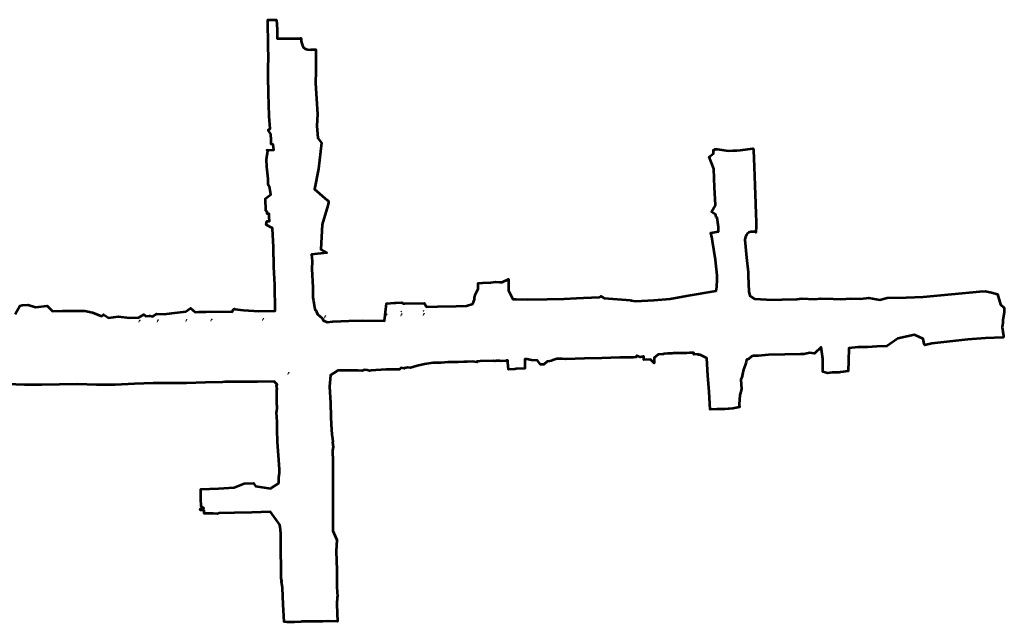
# Model space of a CAD drawing. Header units: feet. Extents: x 2474490 to 2485423, y 498989 to 501035.
# Tile 4 of 4: x 2482690 to 2485423, y 499361 to 501035. Entities that reach past the tile are written whole.
import ezdxf

# ---------------------------------------------------------------- set-up
doc = ezdxf.new("R2010")
doc.units = ezdxf.units.FT
doc.header["$MEASUREMENT"] = 0
doc.layers.add('SV_X_Terrain_Boundary_FB001', color=7, linetype='Continuous', lineweight=53, plot=False)
doc.layers.add('UT_P_Electric_Cells', color=1, linetype='Continuous')

# ---------------------------------------------------------------- blocks, each defined once
blk = doc.blocks.new('PPP')
at = {"lineweight": 0}
h = blk.add_hatch(color=256, dxfattribs=at)
edge = h.paths.add_edge_path()
edge.add_arc((0, 0), 0.065, 0, 360)
at = {"lineweight": 13}
for p, q in [((0.04, 0.16), (-0.04, -0.14)), ((0.03, 0.1), (0.09, 0.1)), ((0.04, 0.16), (0.09, 0.16))]:
    blk.add_line(p, q, dxfattribs=at)
at = {"lineweight": 13, "extrusion": (0, 0, -1)}
blk.add_arc((-0.09, 0.13), 0.0319, 88.8767, 271.1233, dxfattribs=at)
blk = doc.blocks.new('DM')
h = blk.add_hatch(color=256)
edge = h.paths.add_edge_path()
edge.add_arc((0, 0), 0.01, 0, 360)
blk.add_arc((0.04, 0), 0.04, 90, 270)

msp = doc.modelspace()

# ---------------------------------------------------------------- linework, layer by layer
at = {"layer": 'SV_X_Terrain_Boundary_FB001'}
msp.add_polyline3d([(2482676.8, 500216.8, 1051.8), (2482689.9, 500240, 1053.2), (2482689.9, 500240, 1053.2), (2482690.4, 500240.1, 1053.6), (2482690.4, 500240.1, 1053.6), (2482696.7, 500241.6, 1054.4), (2482696.7, 500241.6, 1054.4), (2482712.3, 500242.5, 1055), (2482712.3, 500242.5, 1055), (2482713.3, 500242.3, 1055.1), (2482713.3, 500242.3, 1055.1), (2482733.2, 500236.5, 1055.2), (2482733.2, 500236.5, 1055.2), (2482765.7, 500239.6, 1057.2), (2482765.7, 500239.6, 1057.2), (2482780.3, 500225.5, 1057.3), (2482780.3, 500225.5, 1057.3), (2482808.3, 500226.1, 1057.6), (2482808.3, 500226.1, 1057.6), (2482835, 500226.5, 1057.9), (2482835, 500226.5, 1057.9), (2482870.8, 500226.2, 1058.8), (2482870.8, 500226.2, 1058.8), (2482891.6, 500221.5, 1058.7), (2482891.6, 500221.5, 1058.7), (2482917, 500210.8, 1058.7), (2482917, 500210.8, 1058.7), (2482921.9, 500214.9, 1059.1), (2482921.9, 500214.9, 1059.1), (2482922, 500215.5, 1059.2), (2482922, 500215.5, 1059.2), (2482922.5, 500215.7, 1058.9), (2482922.5, 500215.7, 1058.9), (2482935.7, 500206.2, 1058.4), (2482935.7, 500206.2, 1058.4), (2482963.8, 500210.2, 1059.9), (2482963.8, 500210.2, 1059.9), (2482994, 500207, 1061), (2482994, 500207, 1061), (2483020.4, 500207.4, 1061.7), (2483020.4, 500207.4, 1061.7), (2483034.5, 500216, 1061.9), (2483034.5, 500216, 1061.9), (2483039.9, 500211.1, 1061.8), (2483039.9, 500211.1, 1061.8), (2483050.2, 500212.4, 1061.5), (2483050.2, 500212.4, 1061.5), (2483051, 500212.5, 1061.5), (2483051, 500212.5, 1061.5), (2483051.4, 500212, 1061.4), (2483051.4, 500212, 1061.4), (2483058.2, 500210.4, 1061.2), (2483058.2, 500210.4, 1061.2), (2483070.5, 500218, 1061.9), (2483070.5, 500218, 1061.9), (2483091.3, 500216.8, 1062.1), (2483091.3, 500216.8, 1062.1), (2483111.5, 500219.6, 1062.6), (2483111.5, 500219.6, 1062.6), (2483151.1, 500224, 1062.2), (2483151.1, 500224, 1062.2), (2483163.4, 500233.6, 1061.3), (2483163.4, 500233.6, 1061.3), (2483163.9, 500233.6, 1061), (2483163.9, 500233.6, 1061), (2483176.4, 500222.6, 1060.7), (2483176.4, 500222.6, 1060.7), (2483186.3, 500222.9, 1060.6), (2483186.3, 500222.9, 1060.6), (2483196.2, 500223.3, 1060.5), (2483196.2, 500223.3, 1060.5), (2483206.1, 500223.7, 1060.5), (2483206.1, 500223.7, 1060.5), (2483216.1, 500224, 1060.3), (2483216.1, 500224, 1060.3), (2483279.3, 500223, 1059.5), (2483279.3, 500223, 1059.5), (2483283.3, 500230.3, 1059.4), (2483283.3, 500230.3, 1059.4), (2483285.9, 500232, 1059.4), (2483285.9, 500232, 1059.4), (2483286.3, 500231.5, 1059.4), (2483286.3, 500231.5, 1059.4), (2483286.5, 500230.5, 1059.7), (2483286.5, 500230.5, 1059.7), (2483286.9, 500230.6, 1059.3), (2483286.9, 500230.6, 1059.3), (2483311.3, 500227.6, 1059.2), (2483311.3, 500227.6, 1059.2), (2483353.4, 500225.3, 1058.8), (2483353.4, 500225.3, 1058.8), (2483399.1, 500226.3, 1058.4), (2483399.1, 500226.3, 1058.4), (2483398.2, 500298.7, 1058.9), (2483398.2, 500298.7, 1058.9), (2483395.1, 500348.7, 1059.6), (2483395.1, 500348.7, 1059.6), (2483394, 500402.7, 1060), (2483394, 500402.7, 1060), (2483391.1, 500454.3, 1060.3), (2483391.1, 500454.3, 1060.3), (2483391.7, 500455.4, 1060.5), (2483391.7, 500455.4, 1060.5), (2483391.8, 500455.9, 1061.1), (2483391.8, 500455.9, 1061.1), (2483374.2, 500464.5, 1061.1), (2483374.2, 500464.5, 1061.1), (2483375.3, 500473.9, 1065.3), (2483375.3, 500473.9, 1065.3), (2483375.4, 500474.6, 1065.5), (2483375.4, 500474.6, 1065.5), (2483375.3, 500475.3, 1065), (2483375.3, 500475.3, 1065), (2483382.6, 500475.5, 1065.2), (2483382.6, 500475.5, 1065.2), (2483382.2, 500487.4, 1065.1), (2483382.2, 500487.4, 1065.1), (2483382.1, 500495.2, 1065.1), (2483382.1, 500495.2, 1065.1), (2483376.5, 500495.1, 1065.1), (2483376.5, 500495.1, 1065.1), (2483376.4, 500500.8, 1065.1), (2483376.4, 500500.8, 1065.1), (2483373.2, 500503.8, 1065), (2483373.2, 500503.8, 1065), (2483372.2, 500537.8, 1064.6), (2483372.2, 500537.8, 1064.6), (2483386.5, 500549, 1063.5), (2483386.5, 500549, 1063.5), (2483382.7, 500571.4, 1063.9), (2483382.7, 500571.4, 1063.9), (2483381.4, 500573.3, 1064.1), (2483381.4, 500573.3, 1064.1), (2483380.2, 500576, 1064.3), (2483380.2, 500576, 1064.3), (2483379.5, 500578.7, 1064.5), (2483379.5, 500578.7, 1064.5), (2483379.2, 500581.7, 1064.6), (2483379.2, 500581.7, 1064.6), (2483379, 500592.2, 1065.1), (2483379, 500592.2, 1065.1), (2483375.8, 500626.4, 1065), (2483375.8, 500626.4, 1065), (2483374.9, 500646.5, 1064.9), (2483374.9, 500646.5, 1064.9), (2483378.5, 500671.1, 1065.2), (2483378.5, 500671.1, 1065.2), (2483378.5, 500671.7, 1065.6), (2483378.5, 500671.7, 1065.6), (2483375.9, 500672.4, 1065.4), (2483375.9, 500672.4, 1065.4), (2483394.8, 500672.8, 1065.2), (2483394.8, 500672.8, 1065.2), (2483393.6, 500687.8, 1062.5), (2483393.6, 500687.8, 1062.5), (2483388, 500688.5, 1062), (2483388, 500688.5, 1062), (2483387.5, 500700.8, 1061.9), (2483387.5, 500700.8, 1061.9), (2483387, 500716.3, 1061.9), (2483387, 500716.3, 1061.9), (2483379.5, 500728, 1064.7), (2483379.5, 500728, 1064.7), (2483380.5, 500728.9, 1064.9), (2483380.5, 500728.9, 1064.9), (2483380.5, 500729.5, 1064.6), (2483380.5, 500729.5, 1064.6), (2483384.5, 500731.4, 1064.6), (2483384.5, 500731.4, 1064.6), (2483382.2, 500766.9, 1064.6), (2483382.2, 500766.9, 1064.6), (2483380.4, 500829.3, 1065), (2483380.4, 500829.3, 1065), (2483379.6, 500877, 1064.8), (2483379.6, 500877, 1064.8), (2483379.1, 500900.9, 1064.9), (2483379.1, 500900.9, 1064.9), (2483380.6, 500929.3, 1064.9), (2483380.6, 500929.3, 1064.9), (2483379.3, 500960.1, 1065.5), (2483379.3, 500960.1, 1065.5), (2483378.6, 501034.1, 1066), (2483378.6, 501034.1, 1066), (2483401.1, 501034.6, 1065.9), (2483401.1, 501034.6, 1065.9), (2483402.4, 501034.4, 1065.8), (2483402.4, 501034.4, 1065.8), (2483402.9, 501033.7, 1065.7), (2483402.9, 501033.7, 1065.7), (2483403.9, 501008.1, 1065.5), (2483403.9, 501008.1, 1065.5), (2483404.5, 500982.1, 1065.3), (2483404.5, 500982.1, 1065.3), (2483468, 500982.6, 1063.9), (2483468, 500982.6, 1063.9), (2483470, 500982.9, 1063.7), (2483470, 500982.9, 1063.7), (2483470.5, 500982, 1064.3), (2483470.5, 500982, 1064.3), (2483470.8, 500976.1, 1064.2), (2483470.8, 500976.1, 1064.2), (2483471.8, 500971, 1064.1), (2483471.8, 500971, 1064.1), (2483471.8, 500970.9, 1064.1), (2483471.8, 500970.9, 1064.1), (2483474.9, 500962.5, 1063.9), (2483474.9, 500962.5, 1063.9), (2483477.7, 500957.5, 1063.7), (2483477.7, 500957.5, 1063.7), (2483480.8, 500954.9, 1063.3), (2483480.8, 500954.9, 1063.3), (2483484.5, 500952.9, 1062.9), (2483484.5, 500952.9, 1062.9), (2483489.6, 500951.8, 1062.4), (2483489.6, 500951.8, 1062.4), (2483498.4, 500951.3, 1061.5), (2483498.4, 500951.3, 1061.5), (2483498.5, 500951.4, 1061.5), (2483498.5, 500951.4, 1061.5), (2483500.1, 500951.4, 1061.6), (2483500.1, 500951.4, 1061.6), (2483503.4, 500951.5, 1061.4), (2483503.4, 500951.5, 1061.4), (2483512.1, 500951.6, 1061), (2483512.1, 500951.6, 1061), (2483512.1, 500951.6, 1061), (2483512.1, 500951.6, 1061), (2483512.1, 500951.1, 1060.6), (2483512.1, 500951.1, 1060.6), (2483512, 500891.5, 1058.9), (2483512, 500891.5, 1058.9), (2483511, 500858.1, 1058.6), (2483511, 500858.1, 1058.6), (2483513.6, 500814.4, 1058.5), (2483513.6, 500814.4, 1058.5), (2483516.6, 500772, 1058.3), (2483516.6, 500772, 1058.3), (2483514.3, 500740, 1059.1), (2483514.3, 500740, 1059.1), (2483517.3, 500705.3, 1059.1), (2483517.3, 500705.3, 1059.1), (2483527.2, 500692.4, 1058.8), (2483527.2, 500692.4, 1058.8), (2483518.8, 500620.3, 1060.9), (2483518.8, 500620.3, 1060.9), (2483507.6, 500564.3, 1061.1), (2483507.6, 500564.3, 1061.1), (2483542.7, 500533.4, 1059.4), (2483542.7, 500533.4, 1059.4), (2483545.1, 500532.1, 1059.2), (2483545.1, 500532.1, 1059.2), (2483546.6, 500530.2, 1059), (2483546.6, 500530.2, 1059), (2483546.6, 500527, 1058.8), (2483546.6, 500527, 1058.8), (2483545.7, 500522.7, 1058), (2483545.7, 500522.7, 1058), (2483545.5, 500522.1, 1057.7), (2483545.5, 500522.1, 1057.7), (2483545.1, 500518.3, 1057.6), (2483545.1, 500518.3, 1057.6), (2483528.8, 500465.6, 1057.5), (2483528.8, 500465.6, 1057.5), (2483525.8, 500396, 1057.5), (2483525.8, 500396, 1057.5), (2483541.8, 500387.5, 1056.9), (2483541.8, 500387.5, 1056.9), (2483541.9, 500386.9, 1057.2), (2483541.9, 500386.9, 1057.2), (2483499.7, 500382.2, 1058.2), (2483499.7, 500382.2, 1058.2), (2483501.6, 500363.8, 1057.5), (2483501.6, 500363.8, 1057.5), (2483500.8, 500343.1, 1057), (2483500.8, 500343.1, 1057), (2483503.6, 500290.9, 1056.7), (2483503.6, 500290.9, 1056.7), (2483503.4, 500263.2, 1056.8), (2483503.4, 500263.2, 1056.8), (2483505, 500253.4, 1056.6), (2483505, 500253.4, 1056.6), (2483508.2, 500235.4, 1056), (2483508.2, 500235.4, 1056), (2483509.9, 500228.3, 1055.8), (2483509.9, 500228.3, 1055.8), (2483511.8, 500228.3, 1055.9), (2483511.8, 500228.3, 1055.9), (2483513.2, 500222.9, 1055.7), (2483513.2, 500222.9, 1055.7), (2483516.3, 500216.5, 1055.9), (2483516.3, 500216.5, 1055.9), (2483529, 500205.9, 1056), (2483529, 500205.9, 1056), (2483533.2, 500198.4, 1055.4), (2483533.2, 500198.4, 1055.4), (2483534.8, 500198.2, 1055.2), (2483534.8, 500198.2, 1055.2), (2483542.7, 500194.8, 1055.1), (2483542.7, 500194.8, 1055.1), (2483559.3, 500196.6, 1055.1), (2483559.3, 500196.6, 1055.1), (2483602.9, 500198.4, 1054.5), (2483602.9, 500198.4, 1054.5), (2483641.1, 500199.3, 1053.8), (2483641.1, 500199.3, 1053.8), (2483702.5, 500198, 1052.3), (2483702.5, 500198, 1052.3), (2483708.1, 500246.7, 1054.3), (2483708.1, 500246.7, 1054.3), (2483729.8, 500247.8, 1053.7), (2483729.8, 500247.8, 1053.7), (2483731.9, 500248, 1053.8), (2483731.9, 500248, 1053.8), (2483732.4, 500248.1, 1053.3), (2483732.4, 500248.1, 1053.3), (2483733.8, 500248.6, 1053.3), (2483733.8, 500248.6, 1053.3), (2483749.3, 500248.9, 1053.4), (2483749.3, 500248.9, 1053.4), (2483754, 500246.7, 1053.3), (2483754, 500246.7, 1053.3), (2483759, 500246.3, 1053.2), (2483759, 500246.3, 1053.2), (2483812.8, 500247.2, 1054.8), (2483812.8, 500247.2, 1054.8), (2483819.2, 500237.2, 1052.3), (2483819.2, 500237.2, 1052.3), (2483849, 500237.8, 1052.8), (2483849, 500237.8, 1052.8), (2483901.2, 500238.8, 1052.9), (2483901.2, 500238.8, 1052.9), (2483930.3, 500239.5, 1052.4), (2483930.3, 500239.5, 1052.4), (2483947.2, 500245.8, 1052.7), (2483947.2, 500245.8, 1052.7), (2483952, 500257.3, 1053), (2483952, 500257.3, 1053), (2483951.9, 500262.8, 1053.1), (2483951.9, 500262.8, 1053.1), (2483954.7, 500272, 1053.3), (2483954.7, 500272, 1053.3), (2483958.5, 500279.6, 1053.4), (2483958.5, 500279.6, 1053.4), (2483962.1, 500287, 1053.6), (2483962.1, 500287, 1053.6), (2483962.4, 500291.9, 1053.7), (2483962.4, 500291.9, 1053.7), (2483962.2, 500302.9, 1053.8), (2483962.2, 500302.9, 1053.8), (2483962.8, 500302.9, 1054.4), (2483962.8, 500302.9, 1054.4), (2483974.9, 500304.2, 1053.5), (2483974.9, 500304.2, 1053.5), (2483975.5, 500304.2, 1053), (2483975.5, 500304.2, 1053), (2483997.2, 500305, 1053), (2483997.2, 500305, 1053), (2484011.1, 500306.5, 1053), (2484011.1, 500306.5, 1053), (2484011.7, 500306.4, 1053.5), (2484011.7, 500306.4, 1053.5), (2484021.7, 500305.7, 1053.4), (2484021.7, 500305.7, 1053.4), (2484028, 500305.7, 1054.2), (2484028, 500305.7, 1054.2), (2484028.6, 500305.7, 1053.7), (2484028.6, 500305.7, 1053.7), (2484046.6, 500314.3, 1053.3), (2484046.6, 500314.3, 1053.3), (2484046.9, 500282.9, 1053.2), (2484046.9, 500282.9, 1053.2), (2484058.4, 500258.3, 1052.9), (2484058.4, 500258.3, 1052.9), (2484067.5, 500258.2, 1053.1), (2484067.5, 500258.2, 1053.1), (2484098.4, 500257.2, 1053.6), (2484098.4, 500257.2, 1053.6), (2484153.6, 500258.2, 1054), (2484153.6, 500258.2, 1054), (2484200.6, 500259.3, 1053.9), (2484200.6, 500259.3, 1053.9), (2484235.7, 500261.6, 1054.7), (2484235.7, 500261.6, 1054.7), (2484254.9, 500261.9, 1054.9), (2484254.9, 500261.9, 1054.9), (2484298.9, 500263.6, 1054.7), (2484298.9, 500263.6, 1054.7), (2484302.9, 500266.5, 1054.6), (2484302.9, 500266.5, 1054.6), (2484312.3, 500261.6, 1054.8), (2484312.3, 500261.6, 1054.8), (2484385.6, 500255.3, 1055.2), (2484385.6, 500255.3, 1055.2), (2484387.2, 500255.2, 1055.2), (2484387.2, 500255.2, 1055.2), (2484399.3, 500253.3, 1055), (2484399.3, 500253.3, 1055), (2484449.7, 500255.3, 1054.9), (2484449.7, 500255.3, 1054.9), (2484495.7, 500259.7, 1054.9), (2484495.7, 500259.7, 1054.9), (2484540.9, 500267.6, 1054.4), (2484540.9, 500267.6, 1054.4), (2484622.7, 500281.3, 1054.5), (2484622.7, 500281.3, 1054.5), (2484624.9, 500292.8, 1054.7), (2484624.9, 500292.8, 1054.7), (2484625.8, 500312.7, 1054.9), (2484625.8, 500312.7, 1054.9), (2484625.4, 500323, 1054.7), (2484625.4, 500323, 1054.7), (2484625.3, 500323.8, 1054.7), (2484625.3, 500323.8, 1054.7), (2484620.8, 500367.7, 1054.5), (2484620.8, 500367.7, 1054.5), (2484613.1, 500419.8, 1055.3), (2484613.1, 500419.8, 1055.3), (2484611.2, 500431.8, 1055.4), (2484611.2, 500431.8, 1055.4), (2484608.1, 500441.8, 1055.4), (2484608.1, 500441.8, 1055.4), (2484608, 500442.3, 1055.4), (2484608, 500442.3, 1055.4), (2484608.1, 500442.4, 1055.4), (2484608.1, 500442.4, 1055.4), (2484629.6, 500446, 1055.3), (2484629.6, 500446, 1055.3), (2484629.3, 500455.9, 1055.1), (2484629.3, 500455.9, 1055.1), (2484629.2, 500458.1, 1055), (2484629.2, 500458.1, 1055), (2484626.2, 500484.6, 1055.1), (2484626.2, 500484.6, 1055.1), (2484622.9, 500484.9, 1055.1), (2484622.9, 500484.9, 1055.1), (2484622.8, 500485.5, 1055.6), (2484622.8, 500485.5, 1055.6), (2484622.4, 500491.8, 1055.6), (2484622.4, 500491.8, 1055.6), (2484622.3, 500492.4, 1055.3), (2484622.3, 500492.4, 1055.3), (2484609.6, 500501, 1055.4), (2484609.6, 500501, 1055.4), (2484621, 500520, 1055.9), (2484621, 500520, 1055.9), (2484618.4, 500568.9, 1056.6), (2484618.4, 500568.9, 1056.6), (2484616.5, 500620.3, 1057.3), (2484616.5, 500620.3, 1057.3), (2484603.3, 500653.7, 1058), (2484603.3, 500653.7, 1058), (2484615.5, 500663.1, 1057.8), (2484615.5, 500663.1, 1057.8), (2484615.4, 500663.7, 1058.4), (2484615.4, 500663.7, 1058.4), (2484615.2, 500671.6, 1058.5), (2484615.2, 500671.6, 1058.5), (2484614.9, 500672.2, 1058), (2484614.9, 500672.2, 1058), (2484618.8, 500672.5, 1057.9), (2484618.8, 500672.5, 1057.9), (2484618.9, 500674.7, 1057.9), (2484618.9, 500674.7, 1057.9), (2484626.1, 500674.8, 1057.6), (2484626.1, 500674.8, 1057.6), (2484657.2, 500670.6, 1056.6), (2484657.2, 500670.6, 1056.6), (2484669.1, 500671.2, 1056.8), (2484669.1, 500671.2, 1056.8), (2484680.8, 500671.4, 1056.6), (2484680.8, 500671.4, 1056.6), (2484690.5, 500672.4, 1056.4), (2484690.5, 500672.4, 1056.4), (2484725.2, 500676.5, 1057.3), (2484725.2, 500676.5, 1057.3), (2484725.7, 500676, 1057.4), (2484725.7, 500676, 1057.4), (2484726.1, 500675.5, 1057.3), (2484726.1, 500675.5, 1057.3), (2484726.3, 500672.6, 1057.3), (2484726.3, 500672.6, 1057.3), (2484728.3, 500625.6, 1056.7), (2484728.3, 500625.6, 1056.7), (2484730.3, 500574.5, 1056.3), (2484730.3, 500574.5, 1056.3), (2484732.2, 500524.2, 1055.6), (2484732.2, 500524.2, 1055.6), (2484732.4, 500511.7, 1055.4), (2484732.4, 500511.7, 1055.4), (2484732.9, 500506.6, 1055.3), (2484732.9, 500506.6, 1055.3), (2484733.4, 500490.1, 1055.1), (2484733.4, 500490.1, 1055.1), (2484733.8, 500478.4, 1055.3), (2484733.8, 500478.4, 1055.3), (2484734.4, 500460.4, 1055.5), (2484734.4, 500460.4, 1055.5), (2484733.2, 500443.4, 1055.5), (2484733.2, 500443.4, 1055.5), (2484732.7, 500443.3, 1055.8), (2484732.7, 500443.3, 1055.8), (2484731.7, 500445, 1055.5), (2484731.7, 500445, 1055.5), (2484730.1, 500445.5, 1055.5), (2484730.1, 500445.5, 1055.5), (2484719.3, 500445.4, 1055.3), (2484719.3, 500445.4, 1055.3), (2484713.8, 500443.4, 1055), (2484713.8, 500443.4, 1055), (2484709.3, 500440, 1054.7), (2484709.3, 500440, 1054.7), (2484707.1, 500437.5, 1054.6), (2484707.1, 500437.5, 1054.6), (2484704.1, 500431.9, 1054.4), (2484704.1, 500431.9, 1054.4), (2484703.1, 500427.4, 1054.4), (2484703.1, 500427.4, 1054.4), (2484702.9, 500424.3, 1054.3), (2484702.9, 500424.3, 1054.3), (2484703, 500423.1, 1054.4), (2484703, 500423.1, 1054.4), (2484707.6, 500374.6, 1054.2), (2484707.6, 500374.6, 1054.2), (2484711.8, 500333.7, 1054.1), (2484711.8, 500333.7, 1054.1), (2484712.2, 500323.5, 1054), (2484712.2, 500323.5, 1054), (2484713.6, 500279.8, 1053.6), (2484713.6, 500279.8, 1053.6), (2484716.2, 500267.6, 1053.6), (2484716.2, 500267.6, 1053.6), (2484729.8, 500259.4, 1054.1), (2484729.8, 500259.4, 1054.1), (2484762.3, 500257.6, 1054.5), (2484762.3, 500257.6, 1054.5), (2484799.3, 500257, 1054.8), (2484799.3, 500257, 1054.8), (2484805.8, 500257.5, 1054.1), (2484805.8, 500257.5, 1054.1), (2484847.4, 500258, 1054.8), (2484847.4, 500258, 1054.8), (2484860.4, 500260.1, 1054.3), (2484860.4, 500260.1, 1054.3), (2484897.3, 500258.5, 1055.1), (2484897.3, 500258.5, 1055.1), (2484912.8, 500260.2, 1054.6), (2484912.8, 500260.2, 1054.6), (2484947.5, 500259.1, 1054.7), (2484947.5, 500259.1, 1054.7), (2484969.5, 500258.9, 1054.8), (2484969.5, 500258.9, 1054.8), (2484996.4, 500260.7, 1054.2), (2484996.4, 500260.7, 1054.2), (2485023.4, 500259.4, 1054.5), (2485023.4, 500259.4, 1054.5), (2485047.2, 500261.7, 1052.9), (2485047.2, 500261.7, 1052.9), (2485077.3, 500256.4, 1054.6), (2485077.3, 500256.4, 1054.6), (2485098, 500262.1, 1054.5), (2485098, 500262.1, 1054.5), (2485150.2, 500263.5, 1055.8), (2485150.2, 500263.5, 1055.8), (2485197.6, 500265.3, 1056.9), (2485197.6, 500265.3, 1056.9), (2485355.1, 500279.4, 1059.1), (2485355.1, 500279.4, 1059.1), (2485369.8, 500280.6, 1059.4), (2485369.8, 500280.6, 1059.4), (2485387.4, 500277.3, 1059.7), (2485387.4, 500277.3, 1059.7), (2485403.6, 500272.2, 1059.9), (2485403.6, 500272.2, 1059.9), (2485411.9, 500243.7, 1060.7), (2485411.9, 500243.7, 1060.7), (2485422.8, 500234.4, 1060.9), (2485422.8, 500234.4, 1060.9), (2485422.5, 500222.7, 1061.1), (2485422.5, 500222.7, 1061.1), (2485418.4, 500198.8, 1061.4), (2485418.4, 500198.8, 1061.4), (2485418.7, 500195.6, 1061.4), (2485418.7, 500195.6, 1061.4), (2485419.1, 500192.4, 1061.4), (2485419.1, 500192.4, 1061.4), (2485416.7, 500180.3, 1061.2), (2485416.7, 500180.3, 1061.2), (2485420.8, 500156.4, 1060.9), (2485420.8, 500156.4, 1060.9), (2485419.6, 500151.6, 1060.9), (2485419.6, 500151.6, 1060.9), (2485371, 500149.7, 1060.1), (2485371, 500149.7, 1060.1), (2485321.4, 500146.3, 1059.1), (2485321.4, 500146.3, 1059.1), (2485271.2, 500141.3, 1058.2), (2485271.2, 500141.3, 1058.2), (2485271.2, 500141.3, 1058.2), (2485271.2, 500141.3, 1058.2), (2485221.5, 500134.9, 1057.1), (2485221.5, 500134.9, 1057.1), (2485202.6, 500131.1, 1056.5), (2485202.6, 500131.1, 1056.5), (2485200.7, 500134.8, 1056.7), (2485200.7, 500134.8, 1056.7), (2485197.6, 500148.3, 1057.3), (2485197.6, 500148.3, 1057.3), (2485173.4, 500159.4, 1055.7), (2485173.4, 500159.4, 1055.7), (2485127.6, 500148.8, 1054.9), (2485127.6, 500148.8, 1054.9), (2485096.7, 500128.1, 1054.9), (2485096.7, 500128.1, 1054.9), (2485069, 500127.2, 1053.1), (2485069, 500127.2, 1053.1), (2485043.2, 500125.3, 1053.2), (2485043.2, 500125.3, 1053.2), (2485017.3, 500124.9, 1053.2), (2485017.3, 500124.9, 1053.2), (2484991.4, 500122.7, 1053.2), (2484991.4, 500122.7, 1053.2), (2484990.7, 500087.4, 1051.3), (2484990.7, 500087.4, 1051.3), (2484989.1, 500058.7, 1050.2), (2484989.1, 500058.7, 1050.2), (2484967.8, 500055.4, 1052.4), (2484967.8, 500055.4, 1052.4), (2484964.8, 500055.1, 1052.5), (2484964.8, 500055.1, 1052.5), (2484949.9, 500054.6, 1052.6), (2484949.9, 500054.6, 1052.6), (2484945.2, 500054.7, 1052.5), (2484945.2, 500054.7, 1052.5), (2484931.8, 500052.6, 1052.5), (2484931.8, 500052.6, 1052.5), (2484918.8, 500056.5, 1052.3), (2484918.8, 500056.5, 1052.3), (2484918.8, 500093, 1053), (2484918.8, 500093, 1053), (2484914.7, 500125.2, 1053.6), (2484914.7, 500125.2, 1053.6), (2484895.5, 500107.5, 1054.2), (2484895.5, 500107.5, 1054.2), (2484883.3, 500109.6, 1052.8), (2484883.3, 500109.6, 1052.8), (2484866.1, 500105.6, 1052.4), (2484866.1, 500105.6, 1052.4), (2484857.2, 500105.5, 1052.4), (2484857.2, 500105.5, 1052.4), (2484813.7, 500104.8, 1052.4), (2484813.7, 500104.8, 1052.4), (2484768.3, 500103.5, 1052.1), (2484768.3, 500103.5, 1052.1), (2484740.3, 500100.9, 1051.7), (2484740.3, 500100.9, 1051.7), (2484731.3, 500100.8, 1051.8), (2484731.3, 500100.8, 1051.8), (2484727, 500101, 1051.9), (2484727, 500101, 1051.9), (2484721.2, 500099, 1051.9), (2484721.2, 500099, 1051.9), (2484713.8, 500092.7, 1052), (2484713.8, 500092.7, 1052), (2484707.1, 500090.4, 1052.1), (2484707.1, 500090.4, 1052.1), (2484706.5, 500083.8, 1052.2), (2484706.5, 500083.8, 1052.2), (2484703.3, 500075.5, 1052.3), (2484703.3, 500075.5, 1052.3), (2484699.2, 500063, 1052.2), (2484699.2, 500063, 1052.2), (2484695.9, 500049.9, 1052.3), (2484695.9, 500049.9, 1052.3), (2484693.9, 500041.2, 1052.2), (2484693.9, 500041.2, 1052.2), (2484691.5, 500035, 1052.3), (2484691.5, 500035, 1052.3), (2484693.6, 500008.5, 1051.7), (2484693.6, 500008.5, 1051.7), (2484688.9, 499991.5, 1051.7), (2484688.9, 499991.5, 1051.7), (2484687.1, 499967.1, 1051.4), (2484687.1, 499967.1, 1051.4), (2484687.6, 499958.2, 1051.5), (2484687.6, 499958.2, 1051.5), (2484669.5, 499954.8, 1052.2), (2484669.5, 499954.8, 1052.2), (2484669, 499954.7, 1052.7), (2484669, 499954.7, 1052.7), (2484659.5, 499953.8, 1053.5), (2484659.5, 499953.8, 1053.5), (2484658.9, 499953.9, 1052.8), (2484658.9, 499953.9, 1052.8), (2484656.7, 499953.8, 1053), (2484656.7, 499953.8, 1053), (2484646.8, 499953.2, 1053.4), (2484646.8, 499953.2, 1053.4), (2484636.4, 499953.4, 1053.1), (2484636.4, 499953.4, 1053.1), (2484634.6, 499953.2, 1053), (2484634.6, 499953.2, 1053), (2484634, 499953.1, 1053.5), (2484634, 499953.1, 1053.5), (2484629.5, 499952.8, 1054.2), (2484629.5, 499952.8, 1054.2), (2484624.6, 499952.5, 1054.3), (2484624.6, 499952.5, 1054.3), (2484606.4, 499951.8, 1055.4), (2484606.4, 499951.8, 1055.4), (2484603.9, 500001.1, 1056.1), (2484603.9, 500001.1, 1056.1), (2484600.1, 500046.2, 1056.3), (2484600.1, 500046.2, 1056.3), (2484597.4, 500094.8, 1055.6), (2484597.4, 500094.8, 1055.6), (2484579, 500104, 1055.6), (2484579, 500104, 1055.6), (2484573.4, 500103.6, 1055.6), (2484573.4, 500103.6, 1055.6), (2484573.4, 500105.6, 1055.6), (2484573.4, 500105.6, 1055.6), (2484561.3, 500105.2, 1055.8), (2484561.3, 500105.2, 1055.8), (2484561.1, 500109.4, 1055.7), (2484561.1, 500109.4, 1055.7), (2484559.1, 500109.4, 1055.7), (2484559.1, 500109.4, 1055.7), (2484554.8, 500109.8, 1055.7), (2484554.8, 500109.8, 1055.7), (2484551.2, 500109.2, 1055.7), (2484551.2, 500109.2, 1055.7), (2484549.2, 500109.1, 1055.8), (2484549.2, 500109.1, 1055.8), (2484541.1, 500108.8, 1055.9), (2484541.1, 500108.8, 1055.9), (2484541.1, 500108.8, 1055.9), (2484541.1, 500108.8, 1055.9), (2484539.2, 500108.8, 1055.9), (2484539.2, 500108.8, 1055.9), (2484539.2, 500108.8, 1055.9), (2484539.2, 500108.8, 1055.9), (2484504.6, 500108.7, 1056.3), (2484504.6, 500108.7, 1056.3), (2484501.2, 500107.8, 1056.3), (2484501.2, 500107.8, 1056.3), (2484499.2, 500107.8, 1056.3), (2484499.2, 500107.8, 1056.3), (2484491.1, 500107.6, 1056.5), (2484491.1, 500107.6, 1056.5), (2484489.2, 500107.6, 1056.5), (2484489.2, 500107.6, 1056.5), (2484478.6, 500106.9, 1056.5), (2484478.6, 500106.9, 1056.5), (2484478, 500106.3, 1056.5), (2484478, 500106.3, 1056.5), (2484476.7, 500105.6, 1056.5), (2484476.7, 500105.6, 1056.5), (2484475.3, 500105.5, 1056.5), (2484475.3, 500105.5, 1056.5), (2484461.6, 500105.1, 1056.8), (2484461.6, 500105.1, 1056.8), (2484450.9, 500095.8, 1057), (2484450.9, 500095.8, 1057), (2484450.8, 500080.3, 1057), (2484450.8, 500080.3, 1057), (2484440.5, 500090.7, 1056.9), (2484440.5, 500090.7, 1056.9), (2484422.6, 500090.1, 1057), (2484422.6, 500090.1, 1057), (2484422.6, 500091.9, 1056.9), (2484422.6, 500091.9, 1056.9), (2484422.1, 500098.8, 1057.5), (2484422.1, 500098.8, 1057.5), (2484421.7, 500098.8, 1057.5), (2484421.7, 500098.8, 1057.5), (2484411.9, 500097.7, 1056.5), (2484411.9, 500097.7, 1056.5), (2484403.2, 500100.8, 1055.1), (2484403.2, 500100.8, 1055.1), (2484402.6, 500100.8, 1054.6), (2484402.6, 500100.8, 1054.6), (2484401.5, 500100.8, 1054.6), (2484401.5, 500100.8, 1054.6), (2484400.9, 500097.3, 1054.5), (2484400.9, 500097.3, 1054.5), (2484393.7, 500096.9, 1054), (2484393.7, 500096.9, 1054), (2484384.6, 500096.6, 1053.8), (2484384.6, 500096.6, 1053.8), (2484355.1, 500096.4, 1053.5), (2484355.1, 500096.4, 1053.5), (2484305.9, 500094.6, 1053.3), (2484305.9, 500094.6, 1053.3), (2484257.6, 500094, 1053), (2484257.6, 500094, 1053), (2484206.1, 500091.9, 1051.8), (2484206.1, 500091.9, 1051.8), (2484195.6, 500092.8, 1051.6), (2484195.6, 500092.8, 1051.6), (2484185.6, 500092.6, 1051.5), (2484185.6, 500092.6, 1051.5), (2484181.1, 500092.5, 1051.3), (2484181.1, 500092.5, 1051.3), (2484166.9, 500087.7, 1050.9), (2484166.9, 500087.7, 1050.9), (2484166.5, 500087.5, 1051), (2484166.5, 500087.5, 1051), (2484154, 500085.2, 1051), (2484154, 500085.2, 1051), (2484153.5, 500085.2, 1050.3), (2484153.5, 500085.2, 1050.3), (2484144.6, 500077.3, 1049.7), (2484144.6, 500077.3, 1049.7), (2484135.6, 500077.1, 1049.5), (2484135.6, 500077.1, 1049.5), (2484126.6, 500087.7, 1050), (2484126.6, 500087.7, 1050), (2484126, 500087.8, 1050.7), (2484126, 500087.8, 1050.7), (2484111.2, 500089.1, 1050.4), (2484111.2, 500089.1, 1050.4), (2484110.6, 500089.4, 1050), (2484110.6, 500089.4, 1050), (2484097.3, 500091.7, 1049.8), (2484097.3, 500091.7, 1049.8), (2484096.8, 500091.8, 1050.4), (2484096.8, 500091.8, 1050.4), (2484091.5, 500091.8, 1050.4), (2484091.5, 500091.8, 1050.4), (2484092.1, 500065.6, 1049.6), (2484092.1, 500065.6, 1049.6), (2484091.6, 500065.6, 1049.3), (2484091.6, 500065.6, 1049.3), (2484068.5, 500064.6, 1049), (2484068.5, 500064.6, 1049), (2484068.1, 500064.6, 1049.2), (2484068.1, 500064.6, 1049.2), (2484063.9, 500064.5, 1049.2), (2484063.9, 500064.5, 1049.2), (2484063.9, 500064.5, 1049.2), (2484063.9, 500064.5, 1049.2), (2484063.5, 500064.5, 1049), (2484063.5, 500064.5, 1049), (2484046.7, 500063.2, 1048.9), (2484046.7, 500063.2, 1048.9), (2484046.2, 500063.3, 1049.4), (2484046.2, 500063.3, 1049.4), (2484046, 500073.2, 1049.5), (2484046, 500073.2, 1049.5), (2484045, 500081.8, 1049.6), (2484045, 500081.8, 1049.6), (2484044.8, 500088, 1049.8), (2484044.8, 500088, 1049.8), (2484040.2, 500088, 1048.2), (2484040.2, 500088, 1048.2), (2484039.6, 500087.3, 1047.9), (2484039.6, 500087.3, 1047.9), (2484025.7, 500086.7, 1047.8), (2484025.7, 500086.7, 1047.8), (2484021.8, 500087.1, 1047.7), (2484021.8, 500087.1, 1047.7), (2484012.5, 500086.9, 1047.7), (2484012.5, 500086.9, 1047.7), (2484008.6, 500085.8, 1047.8), (2484008.6, 500085.8, 1047.8), (2484003.6, 500086.8, 1047.8), (2484003.6, 500086.8, 1047.8), (2483967.6, 500085.8, 1048.6), (2483967.6, 500085.8, 1048.6), (2483958.6, 500085.5, 1048.8), (2483958.6, 500085.5, 1048.8), (2483959.2, 500083.8, 1048.8), (2483959.2, 500083.8, 1048.8), (2483945.5, 500085.3, 1049), (2483945.5, 500085.3, 1049), (2483931.7, 500084.8, 1049.2), (2483931.7, 500084.8, 1049.2), (2483922.7, 500084.6, 1049.2), (2483922.7, 500084.6, 1049.2), (2483906.9, 500083.2, 1049.4), (2483906.9, 500083.2, 1049.4), (2483886.8, 500083.8, 1049.5), (2483886.8, 500083.8, 1049.5), (2483877.8, 500083.6, 1049.7), (2483877.8, 500083.6, 1049.7), (2483859.5, 500081.4, 1049.8), (2483859.5, 500081.4, 1049.8), (2483836.8, 500081.6, 1050.1), (2483836.8, 500081.6, 1050.1), (2483812.9, 500078.2, 1050.1), (2483812.9, 500078.2, 1050.1), (2483792.8, 500073, 1049.9), (2483792.8, 500073, 1049.9), (2483774.9, 500067.6, 1050), (2483774.9, 500067.6, 1050), (2483774.4, 500067.6, 1050.5), (2483774.4, 500067.6, 1050.5), (2483767, 500068.5, 1050.8), (2483767, 500068.5, 1050.8), (2483757.7, 500066.6, 1051), (2483757.7, 500066.6, 1051), (2483757.4, 500066.1, 1050.6), (2483757.4, 500066.1, 1050.6), (2483747.2, 500067.5, 1050.5), (2483747.2, 500067.5, 1050.5), (2483744, 500063, 1050.5), (2483744, 500063, 1050.5), (2483743.6, 500062.7, 1050.9), (2483743.6, 500062.7, 1050.9), (2483707.2, 500063.2, 1050.9), (2483707.2, 500063.2, 1050.9), (2483693.3, 500062.3, 1050.7), (2483693.3, 500062.3, 1050.7), (2483678.2, 500061.7, 1050.6), (2483678.2, 500061.7, 1050.6), (2483665.4, 500060, 1050.6), (2483665.4, 500060, 1050.6), (2483664.9, 500059.9, 1051), (2483664.9, 500059.9, 1051), (2483660.5, 500059.8, 1050.1), (2483660.5, 500059.8, 1050.1), (2483653.7, 500060.9, 1051.8), (2483653.7, 500060.9, 1051.8), (2483647.9, 500062.1, 1051.7), (2483647.9, 500062.1, 1051.7), (2483640.2, 500059, 1050.3), (2483640.2, 500059, 1050.3), (2483628.4, 500060.1, 1052.6), (2483628.4, 500060.1, 1052.6), (2483626.1, 500060.2, 1052.7), (2483626.1, 500060.2, 1052.7), (2483625.5, 500060.2, 1052), (2483625.5, 500060.2, 1052), (2483624, 500060.8, 1052.2), (2483624, 500060.8, 1052.2), (2483605.1, 500060.7, 1052.2), (2483605.1, 500060.7, 1052.2), (2483572.8, 500060, 1052.2), (2483572.8, 500060, 1052.2), (2483551.9, 500047, 1052), (2483551.9, 500047, 1052), (2483550, 500016.1, 1052.1), (2483550, 500016.1, 1052.1), (2483552, 499969.3, 1052.1), (2483552, 499969.3, 1052.1), (2483553.4, 499932, 1051.9), (2483553.4, 499932, 1051.9), (2483554.2, 499910.5, 1052.2), (2483554.2, 499910.5, 1052.2), (2483556.4, 499882.2, 1052.6), (2483556.4, 499882.2, 1052.6), (2483558.3, 499871.7, 1052.4), (2483558.3, 499871.7, 1052.4), (2483558.7, 499861.3, 1052.3), (2483558.7, 499861.3, 1052.3), (2483558.3, 499860.9, 1052.7), (2483558.3, 499860.9, 1052.7), (2483559.5, 499848.6, 1050.5), (2483559.5, 499848.6, 1050.5), (2483559.5, 499848, 1050), (2483559.5, 499848, 1050), (2483557.5, 499837.8, 1050.1), (2483557.5, 499837.8, 1050.1), (2483558.6, 499807.8, 1050.1), (2483558.6, 499807.8, 1050.1), (2483559.3, 499760, 1049.8), (2483559.3, 499760, 1049.8), (2483559.3, 499712.1, 1049.1), (2483559.3, 499712.1, 1049.1), (2483559.3, 499663.7, 1047.9), (2483559.3, 499663.7, 1047.9), (2483559.2, 499614.9, 1048.2), (2483559.2, 499614.9, 1048.2), (2483570.4, 499590.5, 1047.7), (2483570.4, 499590.5, 1047.7), (2483567.7, 499558.6, 1047.7), (2483567.7, 499558.6, 1047.7), (2483569.7, 499505.4, 1046.7), (2483569.7, 499505.4, 1046.7), (2483569.7, 499458.7, 1046.2), (2483569.7, 499458.7, 1046.2), (2483571.4, 499432.6, 1046.1), (2483571.4, 499432.6, 1046.1), (2483571.4, 499432.2, 1046.3), (2483571.4, 499432.2, 1046.3), (2483571.3, 499431.9, 1045.8), (2483571.3, 499431.9, 1045.8), (2483569.7, 499410.3, 1045.5), (2483569.7, 499410.3, 1045.5), (2483571.5, 499363.5, 1044.8), (2483571.5, 499363.5, 1044.8), (2483545.7, 499364.3, 1045.8), (2483545.7, 499364.3, 1045.8), (2483545.7, 499364.3, 1045.8), (2483545.7, 499364.3, 1045.8), (2483545.4, 499364.4, 1045.8), (2483545.4, 499364.4, 1045.8), (2483530.7, 499363.5, 1046.2), (2483530.7, 499363.5, 1046.2), (2483528.8, 499363.6, 1046.4), (2483528.8, 499363.6, 1046.4), (2483472.8, 499362.9, 1046.4), (2483472.8, 499362.9, 1046.4), (2483470.9, 499362.8, 1046.2), (2483470.9, 499362.8, 1046.2), (2483470.1, 499362.8, 1046.5), (2483470.1, 499362.8, 1046.5), (2483452.1, 499361.5, 1045.4), (2483452.1, 499361.5, 1045.4), (2483432.2, 499361, 1045.3), (2483432.2, 499361, 1045.3), (2483423.4, 499362, 1045), (2483423.4, 499362, 1045), (2483421.2, 499410.1, 1045.3), (2483421.2, 499410.1, 1045.3), (2483419.5, 499457.2, 1045.3), (2483419.5, 499457.2, 1045.3), (2483416.4, 499474.1, 1044.8), (2483416.4, 499474.1, 1044.8), (2483417.6, 499476.4, 1044.8), (2483417.6, 499476.4, 1044.8), (2483415.6, 499483.1, 1044.8), (2483415.6, 499483.1, 1044.8), (2483415.4, 499492.1, 1045), (2483415.4, 499492.1, 1045), (2483415.6, 499510.8, 1045.1), (2483415.6, 499510.8, 1045.1), (2483414.1, 499561.1, 1045.7), (2483414.1, 499561.1, 1045.7), (2483414.4, 499608.8, 1046.4), (2483414.4, 499608.8, 1046.4), (2483413, 499626.3, 1046.6), (2483413, 499626.3, 1046.6), (2483412, 499630.7, 1046.7), (2483412, 499630.7, 1046.7), (2483412.1, 499631.3, 1047), (2483412.1, 499631.3, 1047), (2483385.9, 499667.4, 1049.4), (2483385.9, 499667.4, 1049.4), (2483334.3, 499666.2, 1048.5), (2483334.3, 499666.2, 1048.5), (2483285.5, 499664.7, 1047.3), (2483285.5, 499664.7, 1047.3), (2483243.2, 499663.7, 1046.4), (2483243.2, 499663.7, 1046.4), (2483238.9, 499662.6, 1046.1), (2483238.9, 499662.6, 1046.1), (2483226.4, 499663, 1045.8), (2483226.4, 499663, 1045.8), (2483225.9, 499663, 1045.6), (2483225.9, 499663, 1045.6), (2483202, 499662.8, 1045.2), (2483202, 499662.8, 1045.2), (2483201.5, 499662.8, 1045.2), (2483201.5, 499662.8, 1045.2), (2483201.3, 499671.3, 1045.2), (2483201.3, 499671.3, 1045.2), (2483196.1, 499672.3, 1045.2), (2483196.1, 499672.3, 1045.2), (2483191.1, 499672.6, 1045.1), (2483191.1, 499672.6, 1045.1), (2483191, 499676.5, 1045.1), (2483191, 499676.5, 1045.1), (2483196, 499676.6, 1045.1), (2483196, 499676.6, 1045.1), (2483200.9, 499678, 1045.2), (2483200.9, 499678, 1045.2), (2483193.1, 499683, 1045.1), (2483193.1, 499683, 1045.1), (2483193.1, 499683.4, 1044.6), (2483193.1, 499683.4, 1044.6), (2483193.1, 499685.4, 1044.7), (2483193.1, 499685.4, 1044.7), (2483192.3, 499702.3, 1045.2), (2483192.3, 499702.3, 1045.2), (2483192.1, 499717.7, 1044.8), (2483192.1, 499717.7, 1044.8), (2483192, 499719.6, 1044.6), (2483192, 499719.6, 1044.6), (2483192.1, 499720.1, 1045.1), (2483192.1, 499720.1, 1045.1), (2483192.3, 499731, 1046.2), (2483192.3, 499731, 1046.2), (2483241.3, 499732.7, 1047.1), (2483241.3, 499732.7, 1047.1), (2483285.4, 499735.8, 1048), (2483285.4, 499735.8, 1048), (2483313.1, 499746.4, 1049.1), (2483313.1, 499746.4, 1049.1), (2483313.4, 499746.5, 1048.8), (2483313.4, 499746.5, 1048.8), (2483338.5, 499747.5, 1049.5), (2483338.5, 499747.5, 1049.5), (2483338.9, 499747.4, 1049.7), (2483338.9, 499747.4, 1049.7), (2483343.9, 499738.7, 1049.7), (2483343.9, 499738.7, 1049.7), (2483385.6, 499732.9, 1050.7), (2483385.6, 499732.9, 1050.7), (2483408.5, 499747.6, 1051.7), (2483408.5, 499747.6, 1051.7), (2483408.9, 499748.1, 1051.9), (2483408.9, 499748.1, 1051.9), (2483408.6, 499763.1, 1051.9), (2483408.6, 499763.1, 1051.9), (2483410.1, 499769.7, 1052), (2483410.1, 499769.7, 1052), (2483410.5, 499775.7, 1052), (2483410.5, 499775.7, 1052), (2483410.4, 499785.1, 1052), (2483410.4, 499785.1, 1052), (2483408.6, 499812.7, 1052.2), (2483408.6, 499812.7, 1052.2), (2483405.1, 499861, 1052.9), (2483405.1, 499861, 1052.9), (2483404.4, 499896.5, 1054), (2483404.4, 499896.5, 1054), (2483404.1, 499910.8, 1054.1), (2483404.1, 499910.8, 1054.1), (2483404, 499919, 1054), (2483404, 499919, 1054), (2483403.6, 499929.4, 1054.1), (2483403.6, 499929.4, 1054.1), (2483402.6, 499944.4, 1054), (2483402.6, 499944.4, 1054), (2483402.7, 499945.8, 1054), (2483402.7, 499945.8, 1054), (2483403, 499946.6, 1054), (2483403, 499946.6, 1054), (2483404, 499956.9, 1054), (2483404, 499956.9, 1054), (2483404.7, 499960.1, 1053.9), (2483404.7, 499960.1, 1053.9), (2483403.6, 499966.9, 1054), (2483403.6, 499966.9, 1054), (2483403.1, 500006.8, 1054.6), (2483403.1, 500006.8, 1054.6), (2483404.2, 500009.5, 1054.6), (2483404.2, 500009.5, 1054.6), (2483402.8, 500016.8, 1054.8), (2483402.8, 500016.8, 1054.8), (2483404.7, 500021.8, 1054.8), (2483404.7, 500021.8, 1054.8), (2483395.8, 500029.4, 1054.6), (2483395.8, 500029.4, 1054.6), (2483349.6, 500028.5, 1054.4), (2483349.6, 500028.5, 1054.4), (2483302.1, 500029.1, 1054.5), (2483302.1, 500029.1, 1054.5), (2483258.9, 500028.8, 1055.5), (2483258.9, 500028.8, 1055.5), (2483252.2, 500027.9, 1055.7), (2483252.2, 500027.9, 1055.7), (2483205.2, 500026.6, 1054.8), (2483205.2, 500026.6, 1054.8), (2483152.9, 500024.9, 1054.3), (2483152.9, 500024.9, 1054.3), (2483104.2, 500025.3, 1051.8), (2483104.2, 500025.3, 1051.8), (2483059.8, 500025.4, 1049.1), (2483059.8, 500025.4, 1049.1), (2483007.9, 500023.6, 1049.2), (2483007.9, 500023.6, 1049.2), (2482954.2, 500020.8, 1048.5), (2482954.2, 500020.8, 1048.5), (2482902.4, 500020.8, 1048.7), (2482902.4, 500020.8, 1048.7), (2482849.9, 500022.1, 1048.6), (2482849.9, 500022.1, 1048.6), (2482799.8, 500021.7, 1047.2), (2482799.8, 500021.7, 1047.2), (2482750.9, 500020.2, 1047.4), (2482750.9, 500020.2, 1047.4), (2482703, 500020.8, 1048.7), (2482703, 500020.8, 1048.7), (2482654.8, 500022.2, 1048.5)], dxfattribs=at)

# ---------------------------------------------------------------- block references
at = {"layer": 'UT_P_Electric_Cells', "xscale": 20, "yscale": 20, "zscale": 20}
for p in [(2483748.8, 500214.4), (2483810.8, 500215.8), (2483021.4, 500197.1), (2483072.4, 500197.8), (2483151.4, 500198.9), (2483221.4, 500199.9), (2483364.4, 500201.9), (2483536.9, 500208.9), (2483706.8, 500213.5), (2483435, 500052)]:
    msp.add_blockref('PPP', p, dxfattribs=at)
at = {"layer": 'UT_P_Electric_Cells', "color": 1, "xscale": 20, "yscale": 20, "zscale": 20, "rotation": 91.23126838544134}
for p in [(2483748.6, 500224.4), (2483810.6, 500225.8)]:
    msp.add_blockref('DM', p, dxfattribs=at)

doc.saveas('drawing.dxf')
